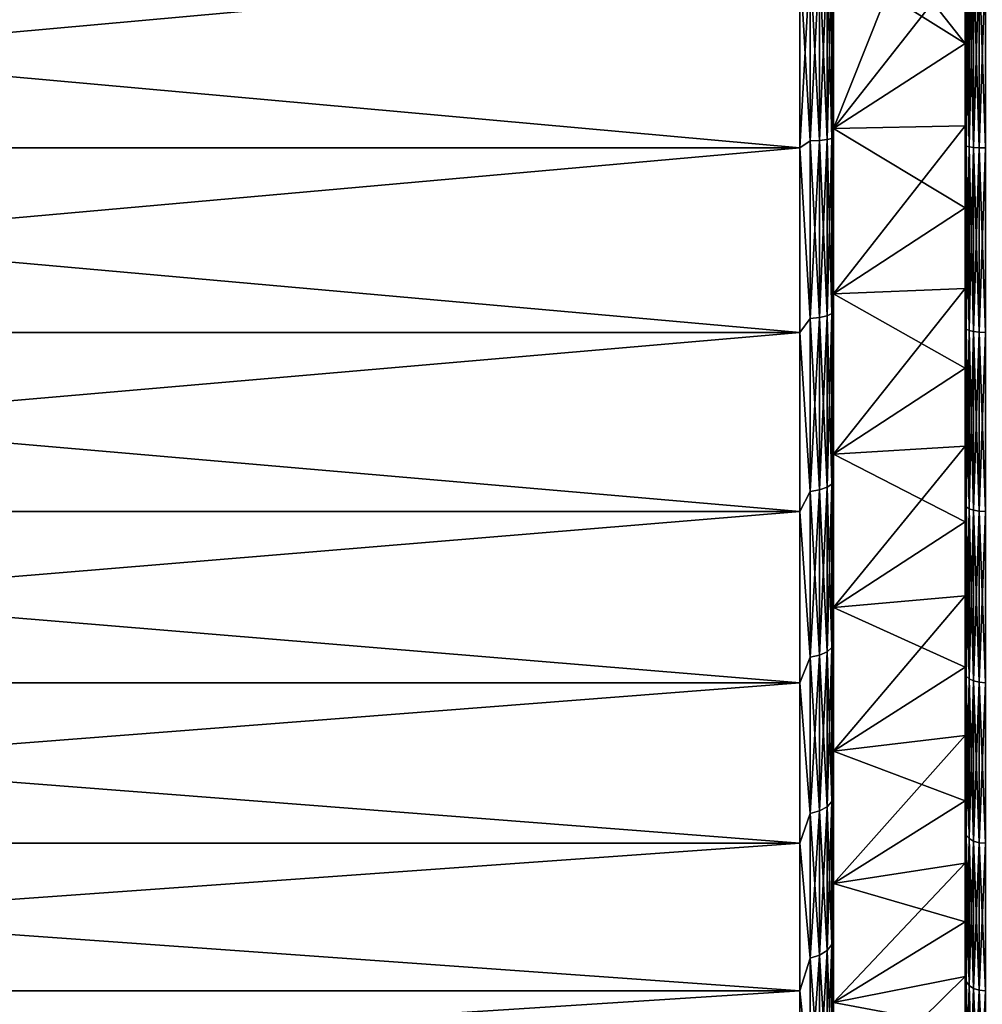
# Model space of a CAD drawing. Header units: metres. Extents: x 59 to 125, y -85 to 102.
# Tile 14 of 42: x 92 to 106, y -15 to -1. Entities that reach past the tile are written whole.
import ezdxf

# ---------------------------------------------------------------- set-up
doc = ezdxf.new("R2010")
doc.units = ezdxf.units.M
doc.layers.add('solid_21664500', color=7, linetype='CONTINUOUS')

msp = doc.modelspace()

# ---------------------------------------------------------------- linework, layer by layer
at = {"layer": 'solid_21664500'}
for points in [[(105.949997, -10.558014, 20.095205), (105.949997, 10.558021, 20.095201), (105.949997, 1.225806, 19.477015)], [(105.949997, -8.056449, 21.222244), (105.949997, 8.056456, 21.22224), (105.949997, 10.558021, 20.095201)], [(105.949997, -10.558014, 20.095205), (105.949997, -8.056449, 21.222244), (105.949997, 10.558021, 20.095201)], [(105.949997, 10.558014, -20.095205), (105.949997, -1.225806, -19.477015), (105.949997, 0, -19.515554)], [(105.949997, 10.558014, -20.095205), (105.949997, -10.558021, -20.095201), (105.949997, -1.225806, -19.477015)], [(105.949997, 10.558014, -20.095205), (105.949997, 8.056449, -21.222244), (105.949997, -10.558021, -20.095201)], [(105.949997, -5.437249, 22.039177), (105.949997, 5.437255, 22.039175), (105.949997, 8.056456, 21.22224)], [(105.949997, -8.056449, 21.222244), (105.949997, -5.437249, 22.039177), (105.949997, 8.056456, 21.22224)], [(105.949997, 8.056449, -21.222244), (105.949997, -8.056456, -21.22224), (105.949997, -10.558021, -20.095201)], [(105.949997, 8.056449, -21.222244), (105.949997, 5.437249, -22.039177), (105.949997, -8.056456, -21.22224)], [(105.949997, -2.738644, 22.534193), (105.949997, 2.738651, 22.534191), (105.949997, 5.437255, 22.039175)], [(105.949997, -5.437249, 22.039177), (105.949997, -2.738644, 22.534193), (105.949997, 5.437255, 22.039175)], [(105.949997, 5.437249, -22.039177), (105.949997, -5.437255, -22.039175), (105.949997, -8.056456, -21.22224)], [(105.949997, 5.437249, -22.039177), (105.949997, 2.738644, -22.534193), (105.949997, -5.437255, -22.039175)], [(105.949997, -2.738644, 22.534193), (105.949997, 0.000003, 22.699978), (105.949997, 2.738651, 22.534191)], [(105.949997, 2.738644, -22.534193), (105.949997, -2.738651, -22.534191), (105.949997, -5.437255, -22.039175)], [(105.949997, 2.738644, -22.534193), (105.949997, -0.000003, -22.699978), (105.949997, -2.738651, -22.534191)], [(105.949997, -10.558014, 20.095205), (105.949997, 1.225806, 19.477015), (105.949997, 0, 19.515554)], [(103.5, 0, 23), (72.860001, 0, 23), (72.860001, -2.772341, 22.832281)], [(103.5, -2.772344, 22.832304), (103.5, 0, 23), (72.860001, -2.772341, 22.832281)], [(103.65406, -2.667313, -22.82032), (103.5, 0, -23), (103.65406, 0, -22.975674)], [(103.65406, 0, 22.975674), (103.5, 0, 23), (103.5, -2.772344, 22.832304)], [(103.65406, 0, -22.975674), (103.79364, 0, -22.904694), (103.79364, -2.659073, -22.749819)], [(103.65406, -2.667313, -22.82032), (103.65406, 0, -22.975674), (103.79364, -2.659073, -22.749819)], [(103.79364, 0, -22.904694), (103.904419, 0, -22.79402), (103.904419, -2.646224, -22.639894)], [(103.79364, -2.659073, -22.749819), (103.79364, 0, -22.904694), (103.904419, -2.646224, -22.639894)], [(103.904419, 0, -22.79402), (103.975525, 0, -22.654509), (103.975525, -2.630028, -22.501328)], [(103.904419, -2.646224, -22.639894), (103.904419, 0, -22.79402), (103.975525, -2.630028, -22.501328)], [(103.975525, 0, -22.654509), (104, 0, -22.5), (104, -2.700742, -22.337273)], [(103.975525, -2.630028, -22.501328), (103.975525, 0, -22.654509), (104, -2.700742, -22.337273)], [(103.975525, -2.630028, 22.501328), (104, -2.700742, 22.337273), (104, 0, 22.5)], [(103.975525, 0, 22.654509), (103.975525, -2.630028, 22.501328), (104, 0, 22.5)], [(104, 0, 20.603952), (104, 0, 22.5), (104, -2.700742, 22.337273)], [(104, -2.483493, 20.453709), (104, 0, 20.603952), (104, -2.700742, 22.337273)], [(104.98822, 0, 20.083435), (104, 0, 20.603952), (104, -2.483493, 20.453709)], [(104.98822, 0, 20.083435), (104, -2.483493, 20.453709), (105.949997, 0, 19.515554)], [(105.949997, -1.225806, 19.477015), (105.949997, 0, 19.515554), (104, -2.483493, 20.453709)], [(105.964684, 0, 22.792706), (105.949997, 0.000003, 22.699978), (105.949997, -2.738644, 22.534193)], [(105.949997, -10.558014, 20.095205), (105.949997, 0, 19.515554), (105.949997, -1.225806, 19.477015)], [(105.964684, -2.747357, -22.62652), (105.949997, -0.000003, -22.699978), (105.964684, 0, -22.792706)], [(105.964684, 0, -22.792706), (106.007347, 0, -22.876411), (106.007347, -2.757447, -22.709618)], [(105.964684, -2.747357, -22.62652), (105.964684, 0, -22.792706), (106.007347, -2.757447, -22.709618)], [(106.007347, 0, -22.876411), (106.073814, 0, -22.942816), (106.073814, -2.765451, -22.775537)], [(106.007347, -2.757447, -22.709618), (106.007347, 0, -22.876411), (106.073814, -2.765451, -22.775537)], [(106.073814, 0, -22.942816), (106.157562, 0, -22.985405), (106.157562, -2.770584, -22.817814)], [(106.073814, -2.765451, -22.775537), (106.073814, 0, -22.942816), (106.157562, -2.770584, -22.817814)], [(106.157562, -2.770584, 22.817814), (106.25, -2.772344, 22.832304), (106.25, 0, 23)], [(106.157562, 0, 22.985405), (106.157562, -2.770584, 22.817814), (106.25, 0, 23)], [(106.157562, 0, -22.985405), (106.25, 0, -23), (106.25, -2.772344, -22.832304)], [(106.157562, -2.770584, -22.817814), (106.157562, 0, -22.985405), (106.25, -2.772344, -22.832304)], [(103.5, -2.772344, -22.832304), (72.860001, -2.772341, -22.832281), (72.860001, 0, -23)], [(103.5, -2.772344, -22.832304), (72.860001, 0, -23), (103.5, 0, -23)], [(103.65406, -2.667313, -22.82032), (103.5, -2.772344, -22.832304), (103.5, 0, -23)], [(103.65406, 0, 22.975674), (103.5, -2.772344, 22.832304), (103.65406, -2.667313, 22.82032)], [(103.65406, -2.667313, 22.82032), (103.79364, -2.659073, 22.749819), (103.79364, 0, 22.904694)], [(103.65406, 0, 22.975674), (103.65406, -2.667313, 22.82032), (103.79364, 0, 22.904694)], [(103.79364, -2.659073, 22.749819), (103.904419, -2.646224, 22.639894), (103.904419, 0, 22.79402)], [(103.79364, 0, 22.904694), (103.79364, -2.659073, 22.749819), (103.904419, 0, 22.79402)], [(103.904419, -2.646224, 22.639894), (103.975525, -2.630028, 22.501328), (103.975525, 0, 22.654509)], [(103.904419, 0, 22.79402), (103.904419, -2.646224, 22.639894), (103.975525, 0, 22.654509)], [(104, -2.483493, -20.453709), (104, -2.700742, -22.337273), (104, 0, -22.5)], [(104, 0, -20.603952), (104, -2.483493, -20.453709), (104, 0, -22.5)], [(105.949997, -1.225806, -19.477015), (104, -2.483493, -20.453709), (104, 0, -20.603952)], [(105.949997, -1.225806, -19.477015), (104, 0, -20.603952), (104.98822, 0, -20.083435)], [(105.949997, -1.225806, -19.477015), (104.98822, 0, -20.083435), (105.949997, 0, -19.515554)], [(105.964684, 0, 22.792706), (105.949997, -2.738644, 22.534193), (105.964684, -2.747357, 22.62652)], [(105.964684, -2.747357, -22.62652), (105.949997, -2.738651, -22.534191), (105.949997, -0.000003, -22.699978)], [(105.964684, -2.747357, 22.62652), (106.007347, -2.757447, 22.709618), (106.007347, 0, 22.876411)], [(105.964684, 0, 22.792706), (105.964684, -2.747357, 22.62652), (106.007347, 0, 22.876411)], [(106.007347, -2.757447, 22.709618), (106.073814, -2.765451, 22.775537), (106.073814, 0, 22.942816)], [(106.007347, 0, 22.876411), (106.007347, -2.757447, 22.709618), (106.073814, 0, 22.942816)], [(106.073814, -2.765451, 22.775537), (106.157562, -2.770584, 22.817814), (106.157562, 0, 22.985405)], [(106.073814, 0, 22.942816), (106.073814, -2.765451, 22.775537), (106.157562, 0, 22.985405)], [(105.949997, -2.445963, 19.361647), (105.949997, -1.225806, 19.477015), (104, -2.483493, 20.453709)], [(105.949997, -1.225806, -19.477015), (105.949997, -2.445963, -19.361647), (104, -2.483493, -20.453709)], [(105.949997, -10.558014, 20.095205), (105.949997, -1.225806, 19.477015), (105.949997, -2.445963, 19.361647)], [(105.949997, -12.905246, -18.674706), (105.949997, -2.445963, -19.361647), (105.949997, -1.225806, -19.477015)], [(105.949997, -10.558021, -20.095201), (105.949997, -12.905246, -18.674706), (105.949997, -1.225806, -19.477015)], [(105.949997, -2.445963, 19.361647), (104, -2.483493, 20.453709), (104, -4.930962, 20.005211)], [(105.949997, -3.656687, 19.169899), (105.949997, -2.445963, 19.361647), (104, -4.930962, 20.005211)], [(105.949997, -2.445963, -19.361647), (105.949997, -3.656687, -19.169899), (104, -2.483493, -20.453709)], [(105.949997, -10.558014, 20.095205), (105.949997, -2.445963, 19.361647), (105.949997, -3.656687, 19.169899)], [(105.949997, -12.905246, -18.674706), (105.949997, -3.656687, -19.169899), (105.949997, -2.445963, -19.361647)], [(104, -2.483493, -20.453709), (104, -4.930962, -20.005211), (104, -2.700742, -22.337273)], [(104, -4.930962, 20.005211), (104, -2.483493, 20.453709), (104, -2.700742, 22.337273)], [(105.949997, -3.656687, -19.169899), (104, -4.930962, -20.005211), (104, -2.483493, -20.453709)], [(103.65406, -2.667313, 22.82032), (103.5, -2.772344, 22.832304), (103.65406, -5.298555, 22.356361)], [(103.65406, -5.298555, -22.356361), (103.5, -2.772344, -22.832304), (103.65406, -2.667313, -22.82032)], [(103.65406, -2.667313, -22.82032), (103.79364, -2.659073, -22.749819), (103.79364, -5.282186, -22.287294)], [(103.65406, -5.298555, 22.356361), (103.79364, -5.282186, 22.287294), (103.79364, -2.659073, 22.749819)], [(103.65406, -2.667313, 22.82032), (103.65406, -5.298555, 22.356361), (103.79364, -2.659073, 22.749819)], [(103.65406, -5.298555, -22.356361), (103.65406, -2.667313, -22.82032), (103.79364, -5.282186, -22.287294)], [(103.79364, -2.659073, -22.749819), (103.904419, -2.646224, -22.639894), (103.904419, -5.256663, -22.179604)], [(103.79364, -5.282186, 22.287294), (103.904419, -5.256663, 22.179604), (103.904419, -2.646224, 22.639894)], [(103.79364, -2.659073, 22.749819), (103.79364, -5.282186, 22.287294), (103.904419, -2.646224, 22.639894)], [(103.79364, -5.282186, -22.287294), (103.79364, -2.659073, -22.749819), (103.904419, -5.256663, -22.179604)], [(103.904419, -2.646224, -22.639894), (103.975525, -2.630028, -22.501328), (103.975525, -5.224489, -22.043854)], [(103.904419, -5.256663, 22.179604), (103.975525, -5.224489, 22.043854), (103.975525, -2.630028, 22.501328)], [(103.904419, -2.646224, 22.639894), (103.904419, -5.256663, 22.179604), (103.975525, -2.630028, 22.501328)], [(103.904419, -5.256663, -22.179604), (103.904419, -2.646224, -22.639894), (103.975525, -5.224489, -22.043854)], [(103.975525, -5.224489, -22.043854), (103.975525, -2.630028, -22.501328), (104, -2.700742, -22.337273)], [(103.975525, -2.630028, 22.501328), (103.975525, -5.224489, 22.043854), (104, -2.700742, 22.337273)], [(103.975525, -5.224489, -22.043854), (104, -2.700742, -22.337273), (104, -5.374328, -21.848721)], [(103.975525, -5.224489, 22.043854), (104, -5.374327, 21.848721), (104, -2.700742, 22.337273)], [(104, -4.930962, -20.005211), (104, -5.374328, -21.848721), (104, -2.700742, -22.337273)], [(104, -4.930962, 20.005211), (104, -2.700742, 22.337273), (104, -5.374327, 21.848721)], [(105.964684, -5.454651, 22.13039), (105.949997, -2.738644, 22.534193), (105.949997, -5.437249, 22.039177)], [(105.964684, -2.747357, 22.62652), (105.949997, -2.738644, 22.534193), (105.964684, -5.454651, 22.13039)], [(105.964684, -5.454651, -22.13039), (105.949997, -5.437255, -22.039175), (105.949997, -2.738651, -22.534191)], [(105.964684, -5.454651, -22.13039), (105.949997, -2.738651, -22.534191), (105.964684, -2.747357, -22.62652)], [(105.964684, -2.747357, -22.62652), (106.007347, -2.757447, -22.709618), (106.007347, -5.474684, -22.211664)], [(105.964684, -5.454651, -22.13039), (105.964684, -2.747357, -22.62652), (106.007347, -5.474684, -22.211664)], [(105.964684, -2.747357, 22.62652), (105.964684, -5.454651, 22.13039), (106.007347, -2.757447, 22.709618)], [(105.964684, -5.454651, 22.13039), (106.007347, -5.474684, 22.211664), (106.007347, -2.757447, 22.709618)], [(106.007347, -2.757447, -22.709618), (106.073814, -2.765451, -22.775537), (106.073814, -5.490575, -22.27614)], [(106.007347, -5.474684, -22.211664), (106.007347, -2.757447, -22.709618), (106.073814, -5.490575, -22.27614)], [(106.007347, -2.757447, 22.709618), (106.007347, -5.474684, 22.211664), (106.073814, -2.765451, 22.775537)], [(106.007347, -5.474684, 22.211664), (106.073814, -5.490575, 22.27614), (106.073814, -2.765451, 22.775537)], [(106.073814, -2.765451, -22.775537), (106.157562, -2.770584, -22.817814), (106.157562, -5.500767, -22.31749)], [(106.073814, -5.490575, -22.27614), (106.073814, -2.765451, -22.775537), (106.157562, -5.500767, -22.31749)], [(106.073814, -2.765451, 22.775537), (106.073814, -5.490575, 22.27614), (106.157562, -2.770584, 22.817814)], [(103.5, -2.772344, 22.832304), (72.860001, -2.772341, 22.832281), (72.860001, -5.50426, 22.331661)], [(103.5, -5.50426, -22.331661), (72.860001, -5.50426, -22.331661), (72.860001, -2.772341, -22.832281)], [(103.5, -2.772344, -22.832304), (103.5, -5.50426, -22.331661), (72.860001, -2.772341, -22.832281)], [(103.5, -5.50426, 22.331661), (103.5, -2.772344, 22.832304), (72.860001, -5.50426, 22.331661)], [(103.65406, -5.298555, 22.356361), (103.5, -2.772344, 22.832304), (103.5, -5.50426, 22.331661)], [(103.65406, -5.298555, -22.356361), (103.5, -5.50426, -22.331661), (103.5, -2.772344, -22.832304)], [(106.073814, -5.490575, 22.27614), (106.157562, -5.500767, 22.31749), (106.157562, -2.770584, 22.817814)], [(106.157562, -2.770584, 22.817814), (106.157562, -5.500767, 22.31749), (106.25, -2.772344, 22.832304)], [(106.157562, -2.770584, -22.817814), (106.25, -2.772344, -22.832304), (106.25, -5.50426, -22.331661)], [(106.157562, -5.500767, -22.31749), (106.157562, -2.770584, -22.817814), (106.25, -5.50426, -22.331661)], [(106.157562, -5.500767, 22.31749), (106.25, -5.50426, 22.331661), (106.25, -2.772344, 22.832304)], [(105.949997, -4.853258, 18.902454), (105.949997, -3.656687, 19.169899), (104, -4.930962, 20.005211)], [(105.949997, -3.656687, -19.169899), (105.949997, -4.853258, -18.902454), (104, -4.930962, -20.005211)], [(105.949997, -10.558014, 20.095205), (105.949997, -3.656687, 19.169899), (105.949997, -4.853258, 18.902454)], [(105.949997, -12.905246, -18.674706), (105.949997, -4.853258, -18.902454), (105.949997, -3.656687, -19.169899)], [(105.949997, -4.853258, 18.902454), (104, -4.930962, 20.005211), (104, -7.306156, 19.265049)], [(105.949997, -6.030803, 18.560333), (105.949997, -4.853258, 18.902454), (104, -7.306156, 19.265049)], [(105.949997, -4.853258, -18.902454), (105.949997, -6.030803, -18.560333), (104, -4.930962, -20.005211)], [(104, -4.930962, -20.005211), (104, -7.306156, -19.265049), (104, -5.374328, -21.848721)], [(104, -7.306156, 19.265049), (104, -4.930962, 20.005211), (104, -5.374327, 21.848721)], [(105.949997, -6.030803, -18.560333), (104, -7.306156, -19.265049), (104, -4.930962, -20.005211)], [(105.949997, -12.90524, 18.674709), (105.949997, -4.853258, 18.902454), (105.949997, -6.030803, 18.560333)], [(105.949997, -12.90524, 18.674709), (105.949997, -10.558014, 20.095205), (105.949997, -4.853258, 18.902454)], [(105.949997, -12.905246, -18.674706), (105.949997, -6.030803, -18.560333), (105.949997, -4.853258, -18.902454)], [(103.904419, -5.256663, -22.179604), (103.975525, -5.224489, -22.043854), (103.975525, -7.748298, -21.288275)], [(103.904419, -7.796014, 21.419373), (103.975525, -7.748298, 21.288275), (103.975525, -5.224489, 22.043854)], [(103.904419, -5.256663, 22.179604), (103.904419, -7.796014, 21.419373), (103.975525, -5.224489, 22.043854)], [(103.975525, -7.748298, -21.288275), (103.975525, -5.224489, -22.043854), (104, -5.374328, -21.848721)], [(103.975525, -5.224489, 22.043854), (103.975525, -7.748298, 21.288275), (104, -5.374327, 21.848721)], [(103.65406, -5.298555, 22.356361), (103.5, -5.50426, 22.331661), (103.65406, -7.858143, 21.590071)], [(103.65406, -7.858143, -21.590071), (103.5, -5.50426, -22.331661), (103.65406, -5.298555, -22.356361)], [(103.65406, -5.298555, -22.356361), (103.79364, -5.282186, -22.287294), (103.79364, -7.833867, -21.523371)], [(103.65406, -7.858143, 21.590071), (103.79364, -7.833867, 21.523371), (103.79364, -5.282186, 22.287294)], [(103.65406, -5.298555, 22.356361), (103.65406, -7.858143, 21.590071), (103.79364, -5.282186, 22.287294)], [(103.65406, -7.858143, -21.590071), (103.65406, -5.298555, -22.356361), (103.79364, -7.833867, -21.523371)], [(103.79364, -5.282186, -22.287294), (103.904419, -5.256663, -22.179604), (103.904419, -7.796014, -21.419373)], [(103.79364, -7.833867, 21.523371), (103.904419, -7.796014, 21.419373), (103.904419, -5.256663, 22.179604)], [(103.79364, -5.282186, 22.287294), (103.79364, -7.833867, 21.523371), (103.904419, -5.256663, 22.179604)], [(103.79364, -7.833867, -21.523371), (103.79364, -5.282186, -22.287294), (103.904419, -7.796014, -21.419373)], [(103.904419, -7.796014, -21.419373), (103.904419, -5.256663, -22.179604), (103.975525, -7.748298, -21.288275)], [(103.975525, -7.748298, 21.288275), (104, -7.969882, 21.041162), (104, -5.374327, 21.848721)], [(103.975525, -7.748298, -21.288275), (104, -5.374328, -21.848721), (104, -7.969883, -21.041162)], [(104, -7.306156, 19.265049), (104, -5.374327, 21.848721), (104, -7.969882, 21.041162)], [(104, -7.306156, -19.265049), (104, -7.969883, -21.041162), (104, -5.374328, -21.848721)], [(103.5, -5.50426, 22.331661), (72.860001, -5.50426, 22.331661), (72.860001, -8.155905, 21.505352)], [(103.5, -8.155912, 21.505373), (103.5, -5.50426, 22.331661), (72.860001, -8.155905, 21.505352)], [(103.5, -8.155912, -21.505373), (72.860001, -8.155905, -21.505352), (72.860001, -5.50426, -22.331661)], [(103.5, -5.50426, -22.331661), (103.5, -8.155912, -21.505373), (72.860001, -5.50426, -22.331661)], [(103.65406, -7.858143, 21.590071), (103.5, -5.50426, 22.331661), (103.5, -8.155912, 21.505373)], [(103.65406, -7.858143, -21.590071), (103.5, -8.155912, -21.505373), (103.5, -5.50426, -22.331661)], [(105.964684, -8.082405, 21.31155), (105.949997, -5.437249, 22.039177), (105.949997, -8.056449, 21.222244)], [(105.964684, -5.454651, 22.13039), (105.949997, -5.437249, 22.039177), (105.964684, -8.082405, 21.31155)], [(105.964684, -8.082405, -21.31155), (105.949997, -8.056456, -21.22224), (105.949997, -5.437255, -22.039175)], [(105.964684, -8.082405, -21.31155), (105.949997, -5.437255, -22.039175), (105.964684, -5.454651, -22.13039)], [(105.964684, -5.454651, -22.13039), (106.007347, -5.474684, -22.211664), (106.007347, -8.112087, -21.389816)], [(105.964684, -8.082405, -21.31155), (105.964684, -5.454651, -22.13039), (106.007347, -8.112087, -21.389816)], [(105.964684, -5.454651, 22.13039), (105.964684, -8.082405, 21.31155), (106.007347, -5.474684, 22.211664)], [(105.964684, -8.082405, 21.31155), (106.007347, -8.112087, 21.389816), (106.007347, -5.474684, 22.211664)], [(106.007347, -5.474684, -22.211664), (106.073814, -5.490575, -22.27614), (106.073814, -8.135634, -21.451906)], [(106.007347, -8.112087, -21.389816), (106.007347, -5.474684, -22.211664), (106.073814, -8.135634, -21.451906)], [(106.007347, -5.474684, 22.211664), (106.007347, -8.112087, 21.389816), (106.073814, -5.490575, 22.27614)], [(106.007347, -8.112087, 21.389816), (106.073814, -8.135634, 21.451906), (106.073814, -5.490575, 22.27614)], [(106.073814, -5.490575, -22.27614), (106.157562, -5.500767, -22.31749), (106.157562, -8.150737, -21.491726)], [(106.073814, -8.135634, -21.451906), (106.073814, -5.490575, -22.27614), (106.157562, -8.150737, -21.491726)], [(106.073814, -5.490575, 22.27614), (106.073814, -8.135634, 21.451906), (106.157562, -5.500767, 22.31749)], [(106.073814, -8.135634, 21.451906), (106.157562, -8.150737, 21.491726), (106.157562, -5.500767, 22.31749)], [(106.157562, -5.500767, 22.31749), (106.157562, -8.150737, 21.491726), (106.25, -5.50426, 22.331661)], [(106.157562, -5.500767, -22.31749), (106.25, -5.50426, -22.331661), (106.25, -8.155912, -21.505373)], [(106.157562, -8.150737, -21.491726), (106.157562, -5.500767, -22.31749), (106.25, -8.155912, -21.505373)], [(106.157562, -8.150737, 21.491726), (106.25, -8.155912, 21.505373), (106.25, -5.50426, 22.331661)], [(105.949997, -7.184198, 18.145065), (105.949997, -6.030803, 18.560333), (104, -7.306156, 19.265049)], [(105.949997, -6.030803, -18.560333), (105.949997, -7.184198, -18.145065), (104, -7.306156, -19.265049)], [(105.949997, -12.90524, 18.674709), (105.949997, -6.030803, 18.560333), (105.949997, -7.184198, 18.145065)], [(105.949997, -15.063808, -16.981482), (105.949997, -7.184198, -18.145065), (105.949997, -6.030803, -18.560333)], [(105.949997, -12.905246, -18.674706), (105.949997, -15.063808, -16.981482), (105.949997, -6.030803, -18.560333)], [(105.949997, -7.184198, 18.145065), (104, -7.306156, 19.265049), (104, -9.575287, 18.243807)], [(105.949997, -8.309182, 17.658249), (105.949997, -7.184198, 18.145065), (104, -9.575287, 18.243807)], [(105.949997, -7.184198, -18.145065), (105.949997, -8.309182, -17.658249), (104, -7.306156, -19.265049)], [(105.949997, -12.90524, 18.674709), (105.949997, -7.184198, 18.145065), (105.949997, -8.309182, 17.658249)], [(105.949997, -15.063808, -16.981482), (105.949997, -8.309182, -17.658249), (105.949997, -7.184198, -18.145065)], [(104, -7.306156, -19.265049), (104, -9.575287, -18.243807), (104, -7.969883, -21.041162)], [(104, -9.575287, 18.243807), (104, -7.306156, 19.265049), (104, -7.969882, 21.041162)], [(105.949997, -8.309182, -17.658249), (104, -9.575287, -18.243807), (104, -7.306156, -19.265049)], [(103.65406, -7.858143, 21.590071), (103.5, -8.155912, 21.505373), (103.65406, -10.311463, 20.531813)], [(103.65406, -10.311463, -20.531813), (103.5, -8.155912, -21.505373), (103.65406, -7.858143, -21.590071)], [(103.65406, -7.858143, -21.590071), (103.79364, -7.833867, -21.523371), (103.79364, -10.279608, -20.468382)], [(103.65406, -10.311463, 20.531813), (103.79364, -10.279608, 20.468382), (103.79364, -7.833867, 21.523371)], [(103.65406, -7.858143, 21.590071), (103.65406, -10.311463, 20.531813), (103.79364, -7.833867, 21.523371)], [(103.65406, -10.311463, -20.531813), (103.65406, -7.858143, -21.590071), (103.79364, -10.279608, -20.468382)], [(103.79364, -7.833867, -21.523371), (103.904419, -7.796014, -21.419373), (103.904419, -10.229938, -20.36948)], [(103.79364, -10.279608, 20.468382), (103.904419, -10.229938, 20.36948), (103.904419, -7.796014, 21.419373)], [(103.79364, -7.833867, 21.523371), (103.79364, -10.279608, 20.468382), (103.904419, -7.796014, 21.419373)], [(103.79364, -10.279608, -20.468382), (103.79364, -7.833867, -21.523371), (103.904419, -10.229938, -20.36948)], [(103.904419, -7.796014, -21.419373), (103.975525, -7.748298, -21.288275), (103.975525, -10.167325, -20.244808)], [(103.904419, -10.229938, 20.36948), (103.975525, -10.167325, 20.244808), (103.975525, -7.748298, 21.288275)], [(103.904419, -7.796014, 21.419373), (103.904419, -10.229938, 20.36948), (103.975525, -7.748298, 21.288275)], [(103.904419, -10.229938, -20.36948), (103.904419, -7.796014, -21.419373), (103.975525, -10.167325, -20.244808)], [(103.975525, -10.167325, -20.244808), (103.975525, -7.748298, -21.288275), (104, -7.969883, -21.041162)], [(103.975525, -7.748298, 21.288275), (103.975525, -10.167325, 20.244808), (104, -7.969882, 21.041162)], [(103.975525, -10.167325, 20.244808), (104, -10.448306, 19.926939), (104, -7.969882, 21.041162)], [(103.975525, -10.167325, -20.244808), (104, -7.969883, -21.041162), (104, -10.448307, -19.926939)], [(104, -9.575287, 18.243807), (104, -7.969882, 21.041162), (104, -10.448306, 19.926939)], [(104, -9.575287, -18.243807), (104, -10.448307, -19.926939), (104, -7.969883, -21.041162)], [(103.5, -8.155912, 21.505373), (72.860001, -8.155905, 21.505352), (72.860001, -10.688633, 20.365488)], [(103.5, -10.688633, -20.365488), (72.860001, -10.688633, -20.365488), (72.860001, -8.155905, -21.505352)], [(103.5, -8.155912, -21.505373), (103.5, -10.688633, -20.365488), (72.860001, -8.155905, -21.505352)], [(103.5, -10.688633, 20.365488), (103.5, -8.155912, 21.505373), (72.860001, -10.688633, 20.365488)], [(103.65406, -10.311463, 20.531813), (103.5, -8.155912, 21.505373), (103.5, -10.688633, 20.365488)], [(103.65406, -10.311463, -20.531813), (103.5, -10.688633, -20.365488), (103.5, -8.155912, -21.505373)], [(105.964684, -10.592299, 20.181938), (105.949997, -8.056449, 21.222244), (105.949997, -10.558014, 20.095205)], [(105.964684, -8.082405, 21.31155), (105.949997, -8.056449, 21.222244), (105.964684, -10.592299, 20.181938)], [(105.964684, -10.592299, -20.181938), (105.949997, -10.558021, -20.095201), (105.949997, -8.056456, -21.22224)], [(105.964684, -10.592299, -20.181938), (105.949997, -8.056456, -21.22224), (105.964684, -8.082405, -21.31155)], [(105.964684, -8.082405, -21.31155), (106.007347, -8.112087, -21.389816), (106.007347, -10.631199, -20.256056)], [(105.964684, -10.592299, -20.181938), (105.964684, -8.082405, -21.31155), (106.007347, -10.631199, -20.256056)], [(105.964684, -8.082405, 21.31155), (105.964684, -10.592299, 20.181938), (106.007347, -8.112087, 21.389816)], [(105.964684, -10.592299, 20.181938), (106.007347, -10.631199, 20.256056), (106.007347, -8.112087, 21.389816)], [(106.007347, -8.112087, -21.389816), (106.073814, -8.135634, -21.451906), (106.073814, -10.662058, -20.314854)], [(106.007347, -10.631199, -20.256056), (106.007347, -8.112087, -21.389816), (106.073814, -10.662058, -20.314854)], [(106.007347, -8.112087, 21.389816), (106.007347, -10.631199, 20.256056), (106.073814, -8.135634, 21.451906)], [(106.007347, -10.631199, 20.256056), (106.073814, -10.662058, 20.314854), (106.073814, -8.135634, 21.451906)], [(106.073814, -8.135634, -21.451906), (106.157562, -8.150737, -21.491726), (106.157562, -10.681849, -20.352564)], [(106.073814, -10.662058, -20.314854), (106.073814, -8.135634, -21.451906), (106.157562, -10.681849, -20.352564)], [(106.073814, -8.135634, 21.451906), (106.073814, -10.662058, 20.314854), (106.157562, -8.150737, 21.491726)], [(106.073814, -10.662058, 20.314854), (106.157562, -10.681849, 20.352564), (106.157562, -8.150737, 21.491726)], [(106.157562, -8.150737, 21.491726), (106.157562, -10.681849, 20.352564), (106.25, -8.155912, 21.505373)], [(106.157562, -8.150737, -21.491726), (106.25, -8.155912, -21.505373), (106.25, -10.688633, -20.365488)], [(106.157562, -10.681849, -20.352564), (106.157562, -8.150737, -21.491726), (106.25, -10.688633, -20.365488)], [(106.157562, -10.681849, 20.352564), (106.25, -10.688633, 20.365488), (106.25, -8.155912, 21.505373)], [(105.949997, -9.40159, 17.101665), (105.949997, -8.309182, 17.658249), (104, -9.575287, 18.243807)], [(105.949997, -8.309182, -17.658249), (105.949997, -9.40159, -17.101665), (104, -9.575287, -18.243807)], [(105.949997, -12.90524, 18.674709), (105.949997, -8.309182, 17.658249), (105.949997, -9.40159, 17.101665)], [(105.949997, -15.063808, -16.981482), (105.949997, -9.40159, -17.101665), (105.949997, -8.309182, -17.658249)], [(105.949997, -9.40159, 17.101665), (104, -9.575287, 18.243807), (104, -11.704239, 16.956799)], [(105.949997, -10.457096, 16.477432), (105.949997, -9.40159, 17.101665), (104, -11.704239, 16.956799)], [(105.949997, -9.40159, -17.101665), (105.949997, -10.457096, -16.477432), (104, -9.575287, -18.243807)], [(105.949997, -15.063804, 16.981487), (105.949997, -9.40159, 17.101665), (105.949997, -10.457096, 16.477432)], [(105.949997, -15.063804, 16.981487), (105.949997, -12.90524, 18.674709), (105.949997, -9.40159, 17.101665)], [(105.949997, -15.063808, -16.981482), (105.949997, -10.457096, -16.477432), (105.949997, -9.40159, -17.101665)], [(104, -9.575287, -18.243807), (104, -11.704239, -16.956799), (104, -10.448307, -19.926939)], [(104, -11.704239, 16.956799), (104, -9.575287, 18.243807), (104, -10.448306, 19.926939)], [(105.949997, -10.457096, -16.477432), (104, -11.704239, -16.956799), (104, -9.575287, -18.243807)], [(103.904419, -10.229938, -20.36948), (103.975525, -10.167325, -20.244808), (103.975525, -12.448855, -18.927567)], [(103.904419, -12.525518, 19.044127), (103.975525, -12.448855, 18.927567), (103.975525, -10.167325, 20.244808)], [(103.904419, -10.229938, 20.36948), (103.904419, -12.525518, 19.044127), (103.975525, -10.167325, 20.244808)], [(103.975525, -12.448855, -18.927567), (103.975525, -10.167325, -20.244808), (104, -10.448307, -19.926939)], [(103.975525, -10.167325, 20.244808), (103.975525, -12.448855, 18.927567), (104, -10.448306, 19.926939)], [(103.65406, -10.311463, 20.531813), (103.5, -10.688633, 20.365488), (103.65406, -12.625339, 19.195896)], [(103.65406, -12.625339, -19.195896), (103.5, -10.688633, -20.365488), (103.65406, -10.311463, -20.531813)], [(103.65406, -10.311463, -20.531813), (103.79364, -10.279608, -20.468382), (103.79364, -12.586334, -19.136591)], [(103.65406, -12.625339, 19.195896), (103.79364, -12.586334, 19.136591), (103.79364, -10.279608, 20.468382)], [(103.65406, -10.311463, 20.531813), (103.65406, -12.625339, 19.195896), (103.79364, -10.279608, 20.468382)], [(103.65406, -12.625339, -19.195896), (103.65406, -10.311463, -20.531813), (103.79364, -12.586334, -19.136591)], [(103.79364, -10.279608, -20.468382), (103.904419, -10.229938, -20.36948), (103.904419, -12.525518, -19.044127)], [(103.79364, -12.586334, 19.136591), (103.904419, -12.525518, 19.044127), (103.904419, -10.229938, 20.36948)], [(103.79364, -10.279608, 20.468382), (103.79364, -12.586334, 19.136591), (103.904419, -10.229938, 20.36948)], [(103.79364, -12.586334, -19.136591), (103.79364, -10.279608, -20.468382), (103.904419, -12.525518, -19.044127)], [(103.904419, -12.525518, -19.044127), (103.904419, -10.229938, -20.36948), (103.975525, -12.448855, -18.927567)], [(103.975525, -12.448855, 18.927567), (104, -12.775098, 18.521498), (104, -10.448306, 19.926939)], [(103.975525, -12.448855, -18.927567), (104, -10.448307, -19.926939), (104, -12.775098, -18.521498)], [(104, -11.704239, 16.956799), (104, -10.448306, 19.926939), (104, -12.775098, 18.521498)], [(104, -11.704239, -16.956799), (104, -12.775098, -18.521498), (104, -10.448307, -19.926939)], [(105.949997, -11.471016, 15.788348), (105.949997, -10.457096, 16.477432), (104, -11.704239, 16.956799)], [(105.949997, -10.457096, -16.477432), (105.949997, -11.471016, -15.788348), (104, -11.704239, -16.956799)], [(105.949997, -15.063804, 16.981487), (105.949997, -10.457096, 16.477432), (105.949997, -11.471016, 15.788348)], [(105.949997, -17.00285, -15.039718), (105.949997, -11.471016, -15.788348), (105.949997, -10.457096, -16.477432)], [(105.949997, -15.063808, -16.981482), (105.949997, -17.00285, -15.039718), (105.949997, -10.457096, -16.477432)], [(105.964684, -12.947732, 18.758028), (105.949997, -10.558014, 20.095205), (105.949997, -12.90524, 18.674709)], [(105.964684, -10.592299, 20.181938), (105.949997, -10.558014, 20.095205), (105.964684, -12.947732, 18.758028)], [(105.964684, -12.947732, -18.758028), (105.949997, -12.905246, -18.674706), (105.949997, -10.558021, -20.095201)], [(105.964684, -12.947732, -18.758028), (105.949997, -10.558021, -20.095201), (105.964684, -10.592299, -20.181938)], [(105.964684, -10.592299, -20.181938), (106.007347, -10.631199, -20.256056), (106.007347, -12.995283, -18.826918)], [(105.964684, -12.947732, -18.758028), (105.964684, -10.592299, -20.181938), (106.007347, -12.995283, -18.826918)], [(105.964684, -10.592299, 20.181938), (105.964684, -12.947732, 18.758028), (106.007347, -10.631199, 20.256056)], [(105.964684, -12.947732, 18.758028), (106.007347, -12.995283, 18.826918), (106.007347, -10.631199, 20.256056)], [(106.007347, -10.631199, -20.256056), (106.073814, -10.662058, -20.314854), (106.073814, -13.033005, -18.881567)], [(106.007347, -12.995283, -18.826918), (106.007347, -10.631199, -20.256056), (106.073814, -13.033005, -18.881567)], [(106.007347, -10.631199, 20.256056), (106.007347, -12.995283, 18.826918), (106.073814, -10.662058, 20.314854)], [(103.5, -10.688633, 20.365488), (72.860001, -10.688633, 20.365488), (72.860001, -13.065476, 18.92861)], [(103.5, -13.065489, 18.928629), (103.5, -10.688633, 20.365488), (72.860001, -13.065476, 18.92861)], [(103.5, -13.065489, -18.928629), (72.860001, -13.065476, -18.92861), (72.860001, -10.688633, -20.365488)], [(103.5, -10.688633, -20.365488), (103.5, -13.065489, -18.928629), (72.860001, -10.688633, -20.365488)], [(103.65406, -12.625339, 19.195896), (103.5, -10.688633, 20.365488), (103.5, -13.065489, 18.928629)], [(103.65406, -12.625339, -19.195896), (103.5, -13.065489, -18.928629), (103.5, -10.688633, -20.365488)], [(106.007347, -12.995283, 18.826918), (106.073814, -13.033005, 18.881567), (106.073814, -10.662058, 20.314854)], [(106.073814, -10.662058, -20.314854), (106.157562, -10.681849, -20.352564), (106.157562, -13.057198, -18.916616)], [(106.073814, -13.033005, -18.881567), (106.073814, -10.662058, -20.314854), (106.157562, -13.057198, -18.916616)], [(106.073814, -10.662058, 20.314854), (106.073814, -13.033005, 18.881567), (106.157562, -10.681849, 20.352564)], [(106.073814, -13.033005, 18.881567), (106.157562, -13.057198, 18.916616), (106.157562, -10.681849, 20.352564)], [(106.157562, -10.681849, 20.352564), (106.157562, -13.057198, 18.916616), (106.25, -10.688633, 20.365488)], [(106.157562, -10.681849, -20.352564), (106.25, -10.688633, -20.365488), (106.25, -13.065489, -18.928629)], [(106.157562, -13.057198, -18.916616), (106.157562, -10.681849, -20.352564), (106.25, -13.065489, -18.928629)], [(106.157562, -13.057198, 18.916616), (106.25, -13.065489, 18.928629), (106.25, -10.688633, 20.365488)], [(105.949997, -11.471016, 15.788348), (104, -11.704239, 16.956799), (104, -13.663079, 15.422149)], [(105.949997, -12.43958, 15.037056), (105.949997, -11.471016, 15.788348), (104, -13.663079, 15.422149)], [(105.949997, -11.471016, -15.788348), (105.949997, -12.43958, -15.037056), (104, -11.704239, -16.956799)], [(105.949997, -17.002846, 15.039722), (105.949997, -11.471016, 15.788348), (105.949997, -12.43958, 15.037056)], [(105.949997, -17.002846, 15.039722), (105.949997, -15.063804, 16.981487), (105.949997, -11.471016, 15.788348)], [(105.949997, -17.00285, -15.039718), (105.949997, -12.43958, -15.037056), (105.949997, -11.471016, -15.788348)], [(104, -11.704239, -16.956799), (104, -13.663079, -15.422149), (104, -12.775098, -18.521498)], [(104, -13.663079, 15.422149), (104, -11.704239, 16.956799), (104, -12.775098, 18.521498)], [(105.949997, -12.43958, -15.037056), (104, -13.663079, -15.422149), (104, -11.704239, -16.956799)], [(103.79364, -12.586334, -19.136591), (103.904419, -12.525518, -19.044127), (103.904419, -14.651713, -17.461231)], [(103.79364, -14.722853, 17.546013), (103.904419, -14.651713, 17.461231), (103.904419, -12.525518, 19.044127)], [(103.79364, -12.586334, 19.136591), (103.79364, -14.722853, 17.546013), (103.904419, -12.525518, 19.044127)], [(103.904419, -12.525518, -19.044127), (103.975525, -12.448855, -18.927567), (103.975525, -14.562037, -17.354361)], [(103.904419, -14.651713, 17.461231), (103.975525, -14.562037, 17.354361), (103.975525, -12.448855, 18.927567)], [(103.904419, -12.525518, 19.044127), (103.904419, -14.651713, 17.461231), (103.975525, -12.448855, 18.927567)], [(103.904419, -14.651713, -17.461231), (103.904419, -12.525518, -19.044127), (103.975525, -14.562037, -17.354361)], [(103.975525, -14.562037, -17.354361), (103.975525, -12.448855, -18.927567), (104, -12.775098, -18.521498)], [(103.975525, -12.448855, 18.927567), (103.975525, -14.562037, 17.354361), (104, -12.775098, 18.521498)], [(105.949997, -13.359207, 14.226326), (105.949997, -12.43958, 15.037056), (104, -13.663079, 15.422149)], [(105.949997, -12.43958, -15.037056), (105.949997, -13.359207, -14.226326), (104, -13.663079, -15.422149)], [(105.949997, -17.002846, 15.039722), (105.949997, -12.43958, 15.037056), (105.949997, -13.359207, 14.226326)], [(105.949997, -18.693237, -12.878349), (105.949997, -13.359207, -14.226326), (105.949997, -12.43958, -15.037056)], [(105.949997, -17.00285, -15.039718), (105.949997, -18.693237, -12.878349), (105.949997, -12.43958, -15.037056)], [(103.65406, -12.625339, 19.195896), (103.5, -13.065489, 18.928629), (103.65406, -14.768478, 17.600388)], [(103.65406, -14.768478, -17.600388), (103.5, -13.065489, -18.928629), (103.65406, -12.625339, -19.195896)], [(103.65406, -12.625339, -19.195896), (103.79364, -12.586334, -19.136591), (103.79364, -14.722853, -17.546013)], [(103.65406, -14.768478, 17.600388), (103.79364, -14.722853, 17.546013), (103.79364, -12.586334, 19.136591)], [(103.65406, -12.625339, 19.195896), (103.65406, -14.768478, 17.600388), (103.79364, -12.586334, 19.136591)], [(103.65406, -14.768478, -17.600388), (103.65406, -12.625339, -19.195896), (103.79364, -14.722853, -17.546013)], [(103.79364, -14.722853, -17.546013), (103.79364, -12.586334, -19.136591), (103.904419, -14.651713, -17.461231)], [(103.975525, -14.562037, -17.354361), (104, -12.775098, -18.521498), (104, -14.915149, -16.846018)], [(103.975525, -14.562037, 17.354361), (104, -14.915148, 16.84602), (104, -12.775098, 18.521498)], [(104, -13.663079, -15.422149), (104, -14.915149, -16.846018), (104, -12.775098, -18.521498)], [(104, -13.663079, 15.422149), (104, -12.775098, 18.521498), (104, -14.915148, 16.84602)], [(105.964684, -15.114359, 17.060585), (105.949997, -12.90524, 18.674709), (105.949997, -15.063804, 16.981487)], [(105.964684, -12.947732, 18.758028), (105.949997, -12.90524, 18.674709), (105.964684, -15.114359, 17.060585)], [(105.964684, -15.114359, -17.060585), (105.949997, -15.063808, -16.981482), (105.949997, -12.905246, -18.674706)], [(105.964684, -15.114359, -17.060585), (105.949997, -12.905246, -18.674706), (105.964684, -12.947732, -18.758028)], [(105.964684, -12.947732, -18.758028), (106.007347, -12.995283, -18.826918), (106.007347, -15.169867, -17.12324)], [(105.964684, -15.114359, -17.060585), (105.964684, -12.947732, -18.758028), (106.007347, -15.169867, -17.12324)], [(105.964684, -12.947732, 18.758028), (105.964684, -15.114359, 17.060585), (106.007347, -12.995283, 18.826918)], [(103.5, -13.065489, 18.928629), (72.860001, -13.065476, 18.92861), (72.860001, -15.251822, 17.215748)], [(103.5, -15.251822, -17.215748), (72.860001, -15.251822, -17.215748), (72.860001, -13.065476, -18.92861)], [(103.5, -13.065489, -18.928629), (103.5, -15.251822, -17.215748), (72.860001, -13.065476, -18.92861)], [(103.5, -15.251822, 17.215748), (103.5, -13.065489, 18.928629), (72.860001, -15.251822, 17.215748)], [(103.65406, -14.768478, 17.600388), (103.5, -13.065489, 18.928629), (103.5, -15.251822, 17.215748)], [(103.65406, -14.768478, -17.600388), (103.5, -15.251822, -17.215748), (103.5, -13.065489, -18.928629)], [(105.964684, -15.114359, 17.060585), (106.007347, -15.169867, 17.12324), (106.007347, -12.995283, 18.826918)], [(106.007347, -12.995283, -18.826918), (106.073814, -13.033005, -18.881567), (106.073814, -15.213901, -17.172945)], [(106.007347, -15.169867, -17.12324), (106.007347, -12.995283, -18.826918), (106.073814, -15.213901, -17.172945)], [(106.007347, -12.995283, 18.826918), (106.007347, -15.169867, 17.12324), (106.073814, -13.033005, 18.881567)], [(106.007347, -15.169867, 17.12324), (106.073814, -15.213901, 17.172945), (106.073814, -13.033005, 18.881567)], [(106.073814, -13.033005, -18.881567), (106.157562, -13.057198, -18.916616), (106.157562, -15.242143, -17.204823)], [(106.073814, -15.213901, -17.172945), (106.073814, -13.033005, -18.881567), (106.157562, -15.242143, -17.204823)], [(106.073814, -13.033005, 18.881567), (106.073814, -15.213901, 17.172945), (106.157562, -13.057198, 18.916616)], [(106.073814, -15.213901, 17.172945), (106.157562, -15.242143, 17.204823), (106.157562, -13.057198, 18.916616)], [(106.157562, -13.057198, 18.916616), (106.157562, -15.242143, 17.204823), (106.25, -13.065489, 18.928629)], [(106.157562, -13.057198, -18.916616), (106.25, -13.065489, -18.928629), (106.25, -15.251822, -17.215748)], [(106.157562, -15.242143, -17.204823), (106.157562, -13.057198, -18.916616), (106.25, -15.251822, -17.215748)], [(106.157562, -15.242143, 17.204823), (106.25, -15.251822, 17.215748), (106.25, -13.065489, 18.928629)], [(105.949997, -13.359207, 14.226326), (104, -13.663079, 15.422149), (104, -15.422149, 13.663079)], [(105.949997, -14.226326, 13.359207), (105.949997, -13.359207, 14.226326), (104, -15.422149, 13.663079)], [(105.949997, -13.359207, -14.226326), (105.949997, -14.226326, -13.359207), (104, -13.663079, -15.422149)], [(105.949997, -17.002846, 15.039722), (105.949997, -13.359207, 14.226326), (105.949997, -14.226326, 13.359207)], [(105.949997, -18.693237, -12.878349), (105.949997, -14.226326, -13.359207), (105.949997, -13.359207, -14.226326)], [(104, -13.663079, -15.422149), (104, -15.422149, -13.663079), (104, -14.915149, -16.846018)], [(104, -15.422149, 13.663079), (104, -13.663079, 15.422149), (104, -14.915148, 16.84602)], [(105.949997, -14.226326, -13.359207), (104, -15.422149, -13.663079), (104, -13.663079, -15.422149)], [(105.949997, -15.037056, 12.43958), (105.949997, -14.226326, 13.359207), (104, -15.422149, 13.663079)], [(105.949997, -14.226326, -13.359207), (105.949997, -15.037056, -12.43958), (104, -15.422149, -13.663079)], [(105.949997, -18.693233, 12.878355), (105.949997, -14.226326, 13.359207), (105.949997, -15.037056, 12.43958)], [(105.949997, -18.693233, 12.878355), (105.949997, -17.002846, 15.039722), (105.949997, -14.226326, 13.359207)], [(105.949997, -18.693237, -12.878349), (105.949997, -15.037056, -12.43958), (105.949997, -14.226326, -13.359207)], [(103.904419, -14.651713, -17.461231), (103.975525, -14.562037, -17.354361), (103.975525, -16.478292, -15.546467)], [(103.904419, -16.579769, 15.642205), (103.975525, -16.478292, 15.546467), (103.975525, -14.562037, 17.354361)], [(103.904419, -14.651713, 17.461231), (103.904419, -16.579769, 15.642205), (103.975525, -14.562037, 17.354361)], [(103.975525, -16.478292, -15.546467), (103.975525, -14.562037, -17.354361), (104, -14.915149, -16.846018)], [(103.975525, -14.562037, 17.354361), (103.975525, -16.478292, 15.546467), (104, -14.915148, 16.84602)], [(103.79364, -14.722853, -17.546013), (103.904419, -14.651713, -17.461231), (103.904419, -16.579769, -15.642205)], [(103.79364, -16.660271, 15.718154), (103.904419, -16.579769, 15.642205), (103.904419, -14.651713, 17.461231)], [(103.79364, -14.722853, 17.546013), (103.79364, -16.660271, 15.718154), (103.904419, -14.651713, 17.461231)], [(103.904419, -16.579769, -15.642205), (103.904419, -14.651713, -17.461231), (103.975525, -16.478292, -15.546467)], [(103.65406, -14.768478, 17.600388), (103.5, -15.251822, 17.215748), (103.65406, -16.711899, 15.766864)], [(103.65406, -16.711899, -15.766864), (103.5, -15.251822, -17.215748), (103.65406, -14.768478, -17.600388)], [(103.65406, -14.768478, -17.600388), (103.79364, -14.722853, -17.546013), (103.79364, -16.660271, -15.718154)], [(103.65406, -16.711899, 15.766864), (103.79364, -16.660271, 15.718154), (103.79364, -14.722853, 17.546013)], [(103.65406, -14.768478, 17.600388), (103.65406, -16.711899, 15.766864), (103.79364, -14.722853, 17.546013)], [(103.65406, -16.711899, -15.766864), (103.65406, -14.768478, -17.600388), (103.79364, -16.660271, -15.718154)], [(103.79364, -16.660271, -15.718154), (103.79364, -14.722853, -17.546013), (103.904419, -16.579769, -15.642205)], [(103.975525, -16.478292, 15.546467), (104, -16.837601, 14.924616), (104, -14.915148, 16.84602)], [(103.975525, -16.478292, -15.546467), (104, -14.915149, -16.846018), (104, -16.837601, -14.924616)], [(104, -15.422149, 13.663079), (104, -14.915148, 16.84602), (104, -16.837601, 14.924616)], [(104, -15.422149, -13.663079), (104, -16.837601, -14.924616), (104, -14.915149, -16.846018)], [(105.949997, -15.037056, 12.43958), (104, -15.422149, 13.663079), (104, -16.956799, 11.704239)], [(105.949997, -15.788348, 11.471016), (105.949997, -15.037056, 12.43958), (104, -16.956799, 11.704239)], [(105.949997, -15.037056, -12.43958), (105.949997, -15.788348, -11.471016), (104, -15.422149, -13.663079)], [(105.949997, -18.693233, 12.878355), (105.949997, -15.037056, 12.43958), (105.949997, -15.788348, 11.471016)], [(105.949997, -20.109594, -10.53063), (105.949997, -15.788348, -11.471016), (105.949997, -15.037056, -12.43958)], [(105.949997, -18.693237, -12.878349), (105.949997, -20.109594, -10.53063), (105.949997, -15.037056, -12.43958)], [(105.964684, -17.060585, 15.114359), (105.949997, -15.063804, 16.981487), (105.949997, -17.002846, 15.039722)], [(105.964684, -15.114359, 17.060585), (105.949997, -15.063804, 16.981487), (105.964684, -17.060585, 15.114359)], [(105.964684, -17.060585, -15.114359), (105.949997, -17.00285, -15.039718), (105.949997, -15.063808, -16.981482)], [(105.964684, -17.060585, -15.114359), (105.949997, -15.063808, -16.981482), (105.964684, -15.114359, -17.060585)], [(105.964684, -15.114359, -17.060585), (106.007347, -15.169867, -17.12324), (106.007347, -17.12324, -15.169867)], [(105.964684, -17.060585, -15.114359), (105.964684, -15.114359, -17.060585), (106.007347, -17.12324, -15.169867)], [(105.964684, -15.114359, 17.060585), (105.964684, -17.060585, 15.114359), (106.007347, -15.169867, 17.12324)], [(103.5, -15.251822, 17.215748), (72.860001, -15.251822, 17.215748), (72.860001, -17.215731, 15.251806)], [(103.5, -17.215748, 15.251822), (103.5, -15.251822, 17.215748), (72.860001, -17.215731, 15.251806)], [(103.5, -17.215748, -15.251822), (72.860001, -17.215731, -15.251806), (72.860001, -15.251822, -17.215748)], [(103.5, -15.251822, -17.215748), (103.5, -17.215748, -15.251822), (72.860001, -15.251822, -17.215748)], [(103.65406, -16.711899, 15.766864), (103.5, -15.251822, 17.215748), (103.5, -17.215748, 15.251822)], [(103.65406, -16.711899, -15.766864), (103.5, -17.215748, -15.251822), (103.5, -15.251822, -17.215748)], [(105.964684, -17.060585, 15.114359), (106.007347, -17.12324, 15.169867), (106.007347, -15.169867, 17.12324)], [(106.007347, -15.169867, -17.12324), (106.073814, -15.213901, -17.172945), (106.073814, -17.172945, -15.213901)], [(106.007347, -17.12324, -15.169867), (106.007347, -15.169867, -17.12324), (106.073814, -17.172945, -15.213901)], [(106.007347, -15.169867, 17.12324), (106.007347, -17.12324, 15.169867), (106.073814, -15.213901, 17.172945)], [(106.007347, -17.12324, 15.169867), (106.073814, -17.172945, 15.213901), (106.073814, -15.213901, 17.172945)], [(106.073814, -15.213901, -17.172945), (106.157562, -15.242143, -17.204823), (106.157562, -17.204823, -15.242143)], [(106.073814, -17.172945, -15.213901), (106.073814, -15.213901, -17.172945), (106.157562, -17.204823, -15.242143)], [(106.073814, -15.213901, 17.172945), (106.073814, -17.172945, 15.213901), (106.157562, -15.242143, 17.204823)], [(106.073814, -17.172945, 15.213901), (106.157562, -17.204823, 15.242143), (106.157562, -15.242143, 17.204823)], [(106.157562, -15.242143, 17.204823), (106.157562, -17.204823, 15.242143), (106.25, -15.251822, 17.215748)], [(106.157562, -15.242143, -17.204823), (106.25, -15.251822, -17.215748), (106.25, -17.215748, -15.251822)], [(106.157562, -17.204823, -15.242143), (106.157562, -15.242143, -17.204823), (106.25, -17.215748, -15.251822)], [(106.157562, -17.204823, 15.242143), (106.25, -17.215748, 15.251822), (106.25, -15.251822, 17.215748)], [(104, -15.422149, -13.663079), (104, -16.956799, -11.704239), (104, -16.837601, -14.924616)], [(104, -16.956799, 11.704239), (104, -15.422149, 13.663079), (104, -16.837601, 14.924616)], [(105.949997, -15.788348, -11.471016), (104, -16.956799, -11.704239), (104, -15.422149, -13.663079)]]:
    msp.add_3dface(points, dxfattribs=at)

doc.saveas('drawing.dxf')
